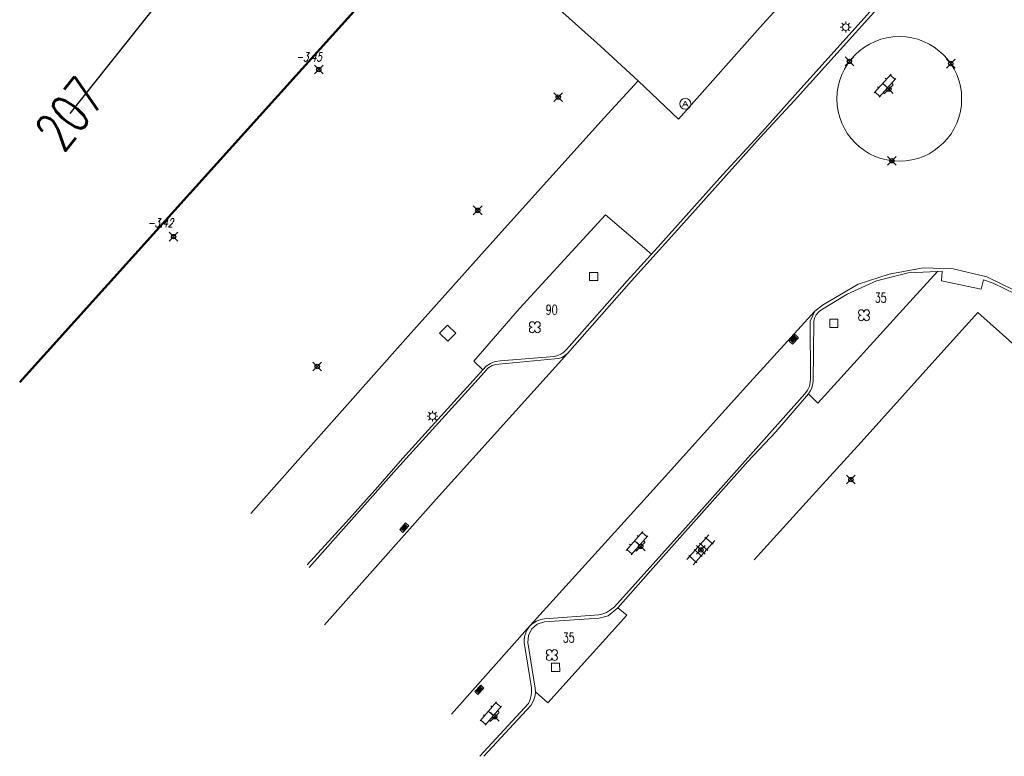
# Model space of a CAD drawing. Header units: metres. Extents: x 113132 to 113925, y 483082 to 483769.
# Tile 13 of 54: x 113461 to 113506, y 483415 to 483449. Entities that reach past the tile are written whole.
import ezdxf
from ezdxf.enums import TextEntityAlignment as Align

# ---------------------------------------------------------------- set-up
doc = ezdxf.new("R2010")
doc.units = ezdxf.units.M
doc.header["$PDMODE"] = 35
doc.header["$PDSIZE"] = 0.2
for name, color, linetype in [('$detailpunten', 4, 'CONTINUOUS'), ('profiellijn_50m', 6, 'CONTINUOUS'), ('profielnummer_50m', 6, 'CONTINUOUS')]:
    doc.layers.add(name, color=color, linetype=linetype)
for name, color, linetype, lineweight in [('AVBK_afvalbak', 7, 'CONTINUOUS', 18), ('BOOM_boom', 7, 'CONTINUOUS', 18), ('DRPL_dorpelhoogte', 6, 'CONTINUOUS', 18), ('GHGB_gevel_hoofdgebouw', 1, 'CONTINUOUS', 50), ('HEKW_hek_hekwerk', 3, 'RASTERHEK', 18), ('KASF_kant_asfalt', 7, 'CONTINUOUS', 18), ('KKLI_kant_klinkers', 7, 'CONTINUOUS', 18), ('KLIN_klinkers', 7, 'CONTINUOUS', 18), ('KOLK_straatkolk', 7, 'CONTINUOUS', 18), ('KOVM_kant_overig_materiaal', 6, 'CONTINUOUS', 18), ('KTEG_kant_tegels', 7, 'CONTINUOUS', 18), ('LNTP_lantaarnpaal', 7, 'CONTINUOUS', 18), ('PLVS_planten_bloembak', 1, 'CONTINUOUS', 18), ('RPUT_rioolput_inspectieput', 7, 'CONTINUOUS', 18), ('TGLS_tegels', 7, 'CONTINUOUS', 18)]:
    doc.layers.add(name, color=color, linetype=linetype, lineweight=lineweight)
doc.layers.add('Defpoints2', color=11, linetype='CONTINUOUS', lineweight=18, plot=False)
doc.styles.add('Romans', font='romans.shx', dxfattribs={"width": 0.7, "height": 2})
doc.styles.get("Standard").update_dxf_attribs({"font": 'romans.shx', "height": 0.9})
doc.linetypes.add('RASTERHEK', pattern='A,7,-1,[101,fgm.shx,S=0.5,R=0,X=0,Y=0],-2', length=10)

# ---------------------------------------------------------------- blocks, each defined once
blk = doc.blocks.new('LNTP-flat-3')
at = {"layer": 'LNTP_lantaarnpaal'}
for points in [[(-0.25, 0), (-0.15, 0)], [(-0.177, 0.177), (-0.106, 0.106)], [(0, 0.25), (0, 0.15)], [(0.177, 0.177), (0.106, 0.106)], [(0.25, 0), (0.15, 0)], [(-0.177, -0.177), (-0.106, -0.106)], [(0, -0.25), (0, -0.15)], [(0.177, -0.177), (0.106, -0.106)]]:
    blk.add_lwpolyline(points, dxfattribs=at)
blk.add_circle((0, 0), 0.15, dxfattribs=at)
blk = doc.blocks.new('mvpnt-flat-303')
at = {"layer": '$detailpunten', "linetype": 'Continuous'}
blk.add_point((0, 0), dxfattribs=at)
blk = doc.blocks.new('mvpnt-flat-304')
at = {"layer": '$detailpunten', "linetype": 'Continuous'}
blk.add_point((0, 0), dxfattribs=at)
blk = doc.blocks.new('mvpnt-flat-305')
at = {"layer": '$detailpunten', "linetype": 'Continuous'}
blk.add_point((0, 0), dxfattribs=at)
blk = doc.blocks.new('mvpnt-flat-306')
at = {"layer": '$detailpunten', "linetype": 'Continuous'}
blk.add_point((0, 0), dxfattribs=at)
blk = doc.blocks.new('mvpnt-flat-307')
at = {"layer": '$detailpunten', "linetype": 'Continuous'}
blk.add_point((0, 0), dxfattribs=at)
blk = doc.blocks.new('mvpnt-flat-308')
at = {"layer": '$detailpunten', "linetype": 'Continuous'}
blk.add_point((0, 0), dxfattribs=at)
blk = doc.blocks.new('mvpnt-flat-309')
at = {"layer": '$detailpunten', "linetype": 'Continuous'}
blk.add_point((0, 0), dxfattribs=at)
blk = doc.blocks.new('mvpnt-flat-313')
at = {"layer": '$detailpunten', "linetype": 'Continuous'}
blk.add_point((0, 0), dxfattribs=at)
blk = doc.blocks.new('mvpnt-flat-314')
at = {"layer": '$detailpunten', "linetype": 'Continuous'}
blk.add_point((0, 0), dxfattribs=at)
blk = doc.blocks.new('mvpnt-flat-315')
at = {"layer": '$detailpunten', "linetype": 'Continuous'}
blk.add_point((0, 0), dxfattribs=at)
blk = doc.blocks.new('mvpnt-flat-316')
at = {"layer": '$detailpunten', "linetype": 'Continuous'}
blk.add_point((0, 0), dxfattribs=at)
blk = doc.blocks.new('mvpnt-flat-317')
at = {"layer": '$detailpunten', "linetype": 'Continuous'}
blk.add_point((0, 0), dxfattribs=at)
blk = doc.blocks.new('mvpnt-flat-318')
at = {"layer": '$detailpunten', "linetype": 'Continuous'}
blk.add_point((0, 0), dxfattribs=at)
blk = doc.blocks.new('PLVS-flat-21')
at = {"layer": 'PLVS_planten_bloembak'}
for points in [[(-0.188, 0.187), (0.187, 0.188)], [(-0.187, -0.188), (-0.188, 0.187)], [(0.187, 0.188), (0.188, -0.187)], [(0.188, -0.187), (-0.187, -0.188)]]:
    blk.add_lwpolyline(points, dxfattribs=at)
blk = doc.blocks.new('BOOM-flat-284')
at = {"layer": 'BOOM_boom'}
for centre, start, end in [((-0.125, 0.125), 0, 270), ((-0.125, -0.125), 90, 0), ((0.125, 0.125), 270, 180), ((0.125, -0.125), 180, 90)]:
    blk.add_arc(centre, 0.125, start, end, dxfattribs=at)
at = {"layer": 'BOOM_boom', "style": 'Romans', "width": 0.7}
for tag, p in [('STAMDIAMETER', (0.5, 0.575)), ('KRUINDIAMETER', (0.5, -0.175)), ('SOORT', (0.5, -0.875))]:
    blk.add_attdef(tag, p, '', height=0.45, dxfattribs=at)
blk = doc.blocks.new('KLIN-flat-20')
at = {"layer": 'KLIN_klinkers'}
for p, q in [((0.102, 0.68), (-0.665, -0.177)), ((0.326, 0.48), (-0.441, -0.377)), ((-0.106, 0.446), (-0.162, 0.496)), ((0.293, 0.442), (0.069, 0.642)), ((-0.456, 0.056), (-0.512, 0.106)), ((-0.058, 0.051), (-0.281, 0.251)), ((0.19, 0.215), (0.134, 0.265)), ((-0.408, -0.34), (-0.631, -0.14)), ((-0.193, -0.213), (-0.249, -0.163))]:
    blk.add_line(p, q, dxfattribs=at)
blk = doc.blocks.new('BOOM-flat-285')
at = {"layer": 'BOOM_boom'}
for centre, start, end in [((-0.125, 0.125), 0, 270), ((-0.125, -0.125), 90, 0), ((0.125, 0.125), 270, 180), ((0.125, -0.125), 180, 90)]:
    blk.add_arc(centre, 0.125, start, end, dxfattribs=at)
at = {"layer": 'BOOM_boom', "style": 'Romans', "width": 0.7}
for tag, p in [('STAMDIAMETER', (0.5, 0.575)), ('KRUINDIAMETER', (0.5, -0.175)), ('SOORT', (0.5, -0.875))]:
    blk.add_attdef(tag, p, '', height=0.45, dxfattribs=at)
blk = doc.blocks.new('PLVS-flat-22')
at = {"layer": 'PLVS_planten_bloembak'}
for points in [[(-0.188, 0.187), (0.187, 0.188)], [(-0.187, -0.188), (-0.188, 0.187)], [(0.187, 0.188), (0.188, -0.187)], [(0.188, -0.187), (-0.187, -0.188)]]:
    blk.add_lwpolyline(points, dxfattribs=at)
blk = doc.blocks.new('KOLK-flat-82')
at = {"layer": 'KOLK_straatkolk'}
for p, q in [((-0.21, -0.076), (0.066, 0.214)), ((0.067, 0.143), (-0.14, -0.074)), ((0.104, 0.109), (-0.104, -0.109)), ((0.14, 0.074), (-0.067, -0.143)), ((0.21, 0.076), (-0.066, -0.214)), ((0.066, 0.214), (0.21, 0.076)), ((-0.066, -0.214), (-0.21, -0.076))]:
    blk.add_line(p, q, dxfattribs=at)
blk = doc.blocks.new('TGLS-flat-23')
at = {"layer": 'TGLS_tegels'}
for points in [[(-0.638, -0.437), (0.357, 0.686)], [(0.56, 0.255), (0.186, 0.587)], [(-0.357, -0.686), (0.638, 0.437)], [(0.063, -0.306), (-0.311, 0.026)], [(0.311, -0.026), (-0.063, 0.306)], [(-0.56, -0.255), (-0.186, -0.587)]]:
    blk.add_lwpolyline(points, dxfattribs=at)
blk = doc.blocks.new('KLIN-flat-21')
at = {"layer": 'KLIN_klinkers'}
for p, q in [((0.099, 0.68), (-0.664, -0.18)), ((0.324, 0.481), (-0.439, -0.379)), ((-0.109, 0.446), (-0.165, 0.496)), ((0.29, 0.444), (0.066, 0.643)), ((-0.456, 0.053), (-0.513, 0.103)), ((-0.058, 0.051), (-0.282, 0.25)), ((0.189, 0.216), (0.133, 0.266)), ((-0.406, -0.342), (-0.631, -0.143)), ((-0.192, -0.214), (-0.249, -0.164))]:
    blk.add_line(p, q, dxfattribs=at)
blk = doc.blocks.new('BOOM-flat-286')
at = {"layer": 'BOOM_boom'}
for centre, start, end in [((-0.125, 0.125), 0, 270), ((-0.125, -0.125), 90, 0), ((0.125, 0.125), 270, 180), ((0.125, -0.125), 180, 90)]:
    blk.add_arc(centre, 0.125, start, end, dxfattribs=at)
at = {"layer": 'BOOM_boom', "style": 'Romans', "width": 0.7}
for tag, p in [('STAMDIAMETER', (0.5, 0.575)), ('KRUINDIAMETER', (0.5, -0.175)), ('SOORT', (0.5, -0.875))]:
    blk.add_attdef(tag, p, '', height=0.45, dxfattribs=at)
blk = doc.blocks.new('PLVS-flat-23')
at = {"layer": 'PLVS_planten_bloembak'}
for points in [[(-0.188, 0.187), (0.187, 0.188)], [(-0.187, -0.188), (-0.188, 0.187)], [(0.187, 0.188), (0.188, -0.187)], [(0.188, -0.187), (-0.187, -0.188)]]:
    blk.add_lwpolyline(points, dxfattribs=at)
blk = doc.blocks.new('KLIN-flat-22')
at = {"layer": 'KLIN_klinkers'}
for p, q in [((0.088, 0.682), (-0.661, -0.191)), ((0.316, 0.486), (-0.433, -0.386)), ((-0.116, 0.444), (-0.172, 0.493)), ((0.283, 0.448), (0.056, 0.644)), ((-0.457, 0.046), (-0.514, 0.095)), ((-0.059, 0.05), (-0.286, 0.245)), ((0.185, 0.219), (0.128, 0.268)), ((-0.401, -0.348), (-0.628, -0.153)), ((-0.189, -0.217), (-0.246, -0.168))]:
    blk.add_line(p, q, dxfattribs=at)
blk = doc.blocks.new('KOLK-flat-83')
at = {"layer": 'KOLK_straatkolk'}
for p, q in [((-0.211, -0.074), (0.067, 0.213)), ((0.068, 0.143), (-0.14, -0.073)), ((0.104, 0.108), (-0.104, -0.108)), ((0.14, 0.073), (-0.068, -0.143)), ((0.211, 0.074), (-0.067, -0.213)), ((0.067, 0.213), (0.211, 0.074)), ((-0.067, -0.213), (-0.211, -0.074))]:
    blk.add_line(p, q, dxfattribs=at)
blk = doc.blocks.new('KOLK-flat-84')
at = {"layer": 'KOLK_straatkolk'}
for p, q in [((-0.208, -0.082), (0.06, 0.215)), ((-0.138, -0.078), (0.063, 0.145)), ((-0.1, -0.111), (0.1, 0.111)), ((-0.063, -0.145), (0.138, 0.078)), ((0.208, 0.082), (-0.06, -0.215)), ((0.06, 0.215), (0.208, 0.082)), ((-0.06, -0.215), (-0.208, -0.082))]:
    blk.add_line(p, q, dxfattribs=at)
blk = doc.blocks.new('LNTP-flat-92')
at = {"layer": 'LNTP_lantaarnpaal'}
for points in [[(-0.25, 0), (-0.15, 0)], [(-0.177, 0.177), (-0.106, 0.106)], [(0, 0.25), (0, 0.15)], [(0.177, 0.177), (0.106, 0.106)], [(0.25, 0), (0.15, 0)], [(-0.177, -0.177), (-0.106, -0.106)], [(0, -0.25), (0, -0.15)], [(0.177, -0.177), (0.106, -0.106)]]:
    blk.add_lwpolyline(points, dxfattribs=at)
blk.add_circle((0, 0), 0.15, dxfattribs=at)
blk = doc.blocks.new('AVBK-flat-19')
at = {"layer": 'AVBK_afvalbak'}
for points in [[(-0.125, -0.125), (0, 0.125), (0.125, -0.125)], [(-0.087, -0.05), (0.087, -0.05)]]:
    blk.add_lwpolyline(points, dxfattribs=at)
for start, end in [(0, 180), (180, 0)]:
    blk.add_arc((0, 0), 0.25, start, end, dxfattribs=at)
blk = doc.blocks.new('RPUT-flat-46')
at = {"layer": 'RPUT_rioolput_inspectieput'}
for p, q in [((-0.005, 0.371), (-0.371, -0.005)), ((0.371, 0.005), (-0.005, 0.371)), ((0.005, -0.371), (0.371, 0.005)), ((-0.371, -0.005), (0.005, -0.371))]:
    blk.add_line(p, q, dxfattribs=at)

msp = doc.modelspace()

# ---------------------------------------------------------------- linework, layer by layer
at = {"layer": 'Defpoints2'}
msp.add_circle((113501.053, 483445.029), 2.853, dxfattribs=at)
at = {"layer": 'GHGB_gevel_hoofdgebouw'}
msp.add_lwpolyline([(113460.814, 483432.07), (113478.873, 483452.125), (113473.58, 483456.884)], dxfattribs=at)
at = {"layer": 'HEKW_hek_hekwerk'}
msp.add_polyline3d([(113494.408, 483423.946, 0), (113497.081, 483426.881, 0)], dxfattribs=at)
at = {"layer": 'KASF_kant_asfalt'}
for points in [[(113516.209, 483467.294, 0), (113509.171, 483459.384, 0), (113501.986, 483451.334, 0), (113496.25, 483444.946, 0), (113494.693, 483443.269, 0), (113491.331, 483439.508, 0), (113488.806, 483436.709, 0)], [(113480.574, 483416.89, 0), (113484.174, 483420.939, 0), (113489.66, 483426.992, 0), (113494.058, 483431.884, 0), (113497.188, 483435.323, 0), (113497.535, 483435.585, 0), (113499.167, 483436.548, 0), (113500.584, 483437.011, 0), (113502.139, 483437.297, 0), (113503.524, 483437.258, 0), (113505.062, 483436.883, 0), (113506.339, 483436.256, 0), (113507.303, 483435.556, 0)], [(113485.87, 483433.386, 0), (113488.806, 483436.709, 0)], [(113485.87, 483433.386, 0), (113479.863, 483426.715, 0), (113474.752, 483420.976, 0)]]:
    msp.add_polyline3d(points, dxfattribs=at)
at = {"layer": 'KKLI_kant_klinkers'}
for points in [[(113484.174, 483420.939, 0), (113484.309, 483421.052, 0), (113484.461, 483421.141, 0), (113484.637, 483421.208, 0), (113484.823, 483421.242, 0), (113487.305, 483421.422, 0), (113487.484, 483421.467, 0), (113487.655, 483421.536, 0), (113487.849, 483421.65, 0), (113488.022, 483421.795, 0), (113491.278, 483425.413, 0), (113496.734, 483431.531, 0), (113496.858, 483431.698, 0), (113496.943, 483431.887, 0), (113496.982, 483432.052, 0), (113496.993, 483432.222, 0), (113496.977, 483434.853, 0), (113497.188, 483435.323, 0)], [(113485.87, 483433.386, 0), (113485.753, 483433.284, 0), (113485.618, 483433.205, 0), (113485.462, 483433.151, 0), (113485.298, 483433.13, 0), (113482.726, 483432.888, 0), (113482.574, 483432.871, 0), (113482.428, 483432.825, 0), (113482.232, 483432.704, 0), (113482.08, 483432.531, 0), (113478.053, 483428.088, 0), (113474.062, 483423.588, 0)], [(113484.174, 483420.939, 0), (113484.018, 483420.725, 0), (113483.923, 483420.477, 0), (113483.897, 483420.317, 0), (113483.897, 483420.154, 0), (113484.233, 483418.083, 0), (113484.234, 483417.911, 0), (113484.214, 483417.741, 0), (113484.164, 483417.549, 0), (113484.087, 483417.366, 0), (113481.869, 483414.965, 0)]]:
    msp.add_polyline3d(points, dxfattribs=at)
at = {"layer": 'KOVM_kant_overig_materiaal'}
for points in [[(113515.883, 483467.143, 0), (113509.357, 483459.848, 0), (113501.904, 483451.464, 0), (113496.148, 483445.064, 0), (113495.024, 483443.801, 0), (113494.63, 483443.356, 0), (113492.984, 483441.565, 0), (113490.007, 483438.238, 0), (113488.607, 483436.698, 0)], [(113506.348, 483436.105, 0), (113505.35, 483436.606, 0), (113504.904, 483436.751, 0), (113504.791, 483436.323, 0), (113502.987, 483436.712, 0), (113503.02, 483437.144, 0), (113502.797, 483437.133, 0), (113501.46, 483437.065, 0), (113500.004, 483436.703, 0), (113498.672, 483436.098, 0), (113497.544, 483435.402, 0), (113497.38, 483435.299, 0), (113497.252, 483435.153, 0), (113497.179, 483435.003, 0), (113497.145, 483434.84, 0), (113497.115, 483432.105, 0), (113497.089, 483431.935, 0), (113497.036, 483431.771, 0), (113496.976, 483431.651, 0), (113496.902, 483431.538, 0), (113495.401, 483429.799, 0), (113494.125, 483428.439, 0), (113490.143, 483423.972, 0), (113488.175, 483421.743, 0), (113487.728, 483421.384, 0), (113487.324, 483421.272, 0), (113484.826, 483421.1, 0), (113484.488, 483420.997, 0), (113484.222, 483420.764, 0), (113484.083, 483420.479, 0), (113484.058, 483420.163, 0), (113484.399, 483418.076, 0), (113484.405, 483417.877, 0), (113484.377, 483417.679, 0), (113484.307, 483417.474, 0), (113484.201, 483417.286, 0), (113482.049, 483414.955, 0)], [(113486.552, 483434.374, 0), (113488.607, 483436.698, 0)], [(113486.552, 483434.374, 0), (113485.834, 483433.57, 0), (113485.711, 483433.446, 0), (113485.568, 483433.348, 0), (113485.43, 483433.284, 0), (113485.284, 483433.243, 0), (113482.792, 483433.05, 0), (113482.564, 483433.012, 0), (113482.349, 483432.925, 0), (113482.161, 483432.799, 0), (113482.003, 483432.637, 0), (113478.329, 483428.581, 0), (113477.198, 483427.288, 0), (113475.9, 483425.841, 0), (113473.963, 483423.714, 0)]]:
    msp.add_polyline3d(points, dxfattribs=at)
at = {"layer": 'KTEG_kant_tegels'}
for points in [[(113471.393, 483426.055, 0), (113475.318, 483430.501, 0), (113478.586, 483434.169, 0), (113482.856, 483438.941, 0), (113487.556, 483444.169, 0), (113489.114, 483445.861, 0), (113490.948, 483444.108, 0), (113494.81, 483448.452, 0), (113495.969, 483449.731, 0), (113498.6, 483452.633, 0), (113499.23, 483452.027, 0), (113506.691, 483460.396, 0), (113514.133, 483468.763, 0), (113519.379, 483474.669, 0), (113519.478, 483474.748, 0)], [(113489.114, 483445.861, 0), (113487.381, 483447.438, 0), (113482.506, 483451.814, 0)], [(113489.723, 483437.926, 0), (113489.721, 483437.927, 0), (113487.615, 483439.722, 0), (113483.674, 483435.443, 0), (113481.585, 483433.031, 0), (113482.003, 483432.637, 0)], [(113496.902, 483431.538, 0), (113497.323, 483431.115, 0), (113501.363, 483435.565, 0), (113502.797, 483437.133, 0)], [(113497.081, 483426.881, 0), (113499.311, 483429.321, 0), (113502.951, 483433.383, 0), (113504.648, 483435.257, 0), (113509.016, 483431.357, 0), (113515.003, 483425.929, 0), (113516.176, 483424.863, 0), (113515.832, 483424.434, 0), (113519.988, 483420.772, 0), (113523.713, 483417.461, 0)], [(113488.175, 483421.743, 0), (113488.585, 483421.419, 0), (113484.979, 483417.403, 0), (113484.418, 483417.9, 0), (113484.407, 483417.91, 0)]]:
    msp.add_polyline3d(points, dxfattribs=at)
at = {"layer": 'profiellijn_50m'}
msp.add_line((113546.433, 483549.379), (113463.113, 483444.356), dxfattribs=at)

# ---------------------------------------------------------------- block references
at = {"layer": 'Defpoints2'}
for name, p in [('LNTP-flat-3', (113498.602, 483448.314)), ('mvpnt-flat-316', (113498.774, 483446.745)), ('mvpnt-flat-305', (113474.497, 483446.369)), ('mvpnt-flat-318', (113503.407, 483446.641)), ('KLIN-flat-20', (113500.575, 483445.478)), ('mvpnt-flat-315', (113500.575, 483445.478)), ('mvpnt-flat-303', (113485.452, 483445.112)), ('AVBK-flat-19', (113491.264, 483444.801)), ('mvpnt-flat-317', (113500.716, 483442.197)), ('mvpnt-flat-304', (113481.766, 483439.93)), ('mvpnt-flat-314', (113467.852, 483438.727)), ('PLVS-flat-21', (113487.074, 483436.905)), ('PLVS-flat-22', (113498.056, 483434.764)), ('RPUT-flat-46', (113480.393, 483434.314)), ('KOLK-flat-82', (113496.226, 483434.029)), ('mvpnt-flat-313', (113474.426, 483432.786)), ('LNTP-flat-92', (113479.698, 483430.515)), ('mvpnt-flat-309', (113498.841, 483427.615)), ('KOLK-flat-84', (113478.408, 483425.414)), ('KLIN-flat-21', (113489.224, 483424.557)), ('TGLS-flat-23', (113491.978, 483424.397)), ('mvpnt-flat-307', (113489.224, 483424.557)), ('mvpnt-flat-308', (113491.978, 483424.397)), ('PLVS-flat-23', (113485.329, 483419.029)), ('KOLK-flat-83', (113481.84, 483418)), ('KLIN-flat-22', (113482.545, 483416.765)), ('mvpnt-flat-306', (113482.545, 483416.765))]:
    msp.add_blockref(name, p, dxfattribs=at)
for name, p, values in [('BOOM-flat-285', (113499.435, 483435.132), {'STAMDIAMETER': '35'}), ('BOOM-flat-284', (113484.381, 483434.584), {'STAMDIAMETER': '90'}), ('BOOM-flat-286', (113485.161, 483419.586), {'STAMDIAMETER': '35'})]:
    msp.add_blockref(name, p, dxfattribs=at).add_auto_attribs(values)

# ---------------------------------------------------------------- texts
at = {"layer": 'DRPL_dorpelhoogte', "oblique": 15, "width": 0.7125}
for s, p in [('-3.45', (113474.04, 483446.744)), ('-3.42', (113467.247, 483439.16))]:
    msp.add_text(s, height=0.4, dxfattribs=at).set_placement(p, align=Align.CENTER)
at = {"layer": 'profielnummer_50m', "style": 'Romans', "width": 0.7}
msp.add_text('207', height=1.8, rotation=51.5731, dxfattribs=at).set_placement((113463.113, 483444.356), align=Align.MIDDLE_CENTER)

doc.saveas('drawing.dxf')
